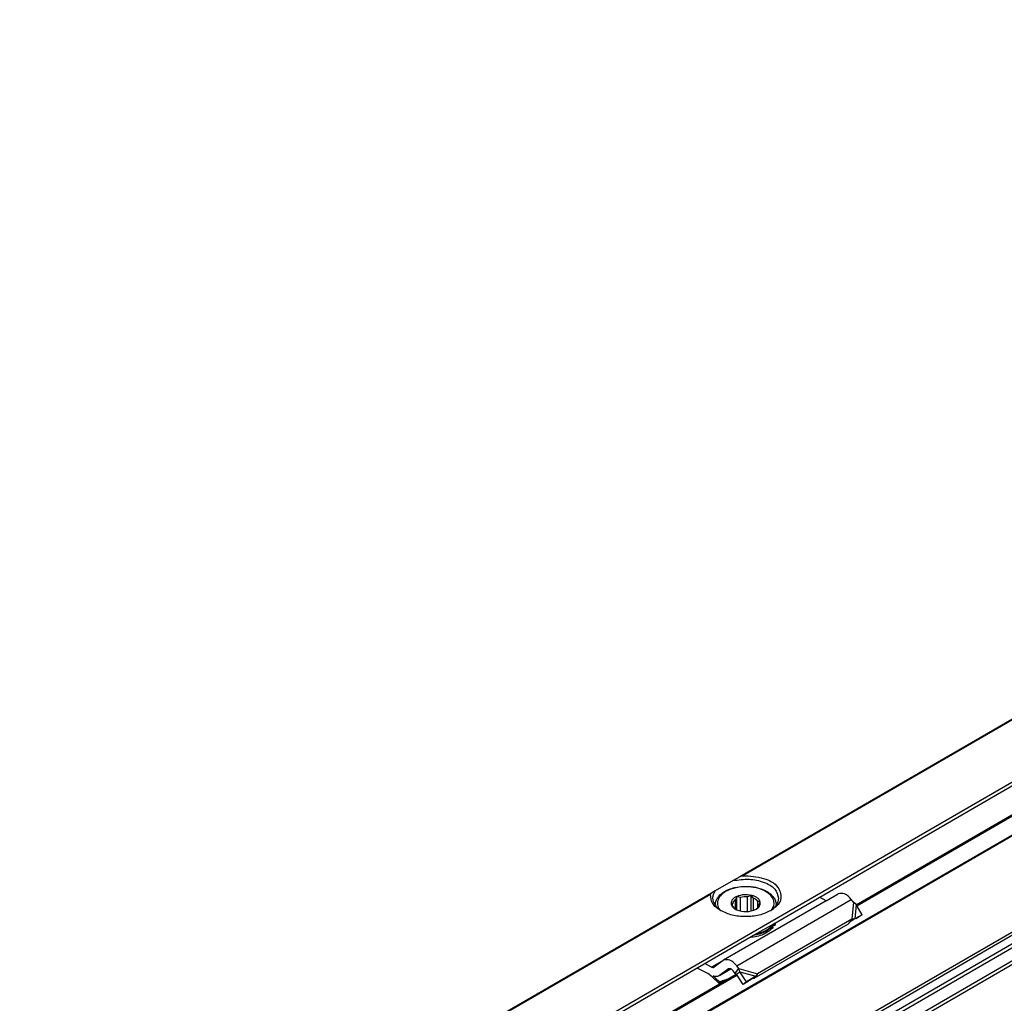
# Model space of a CAD drawing. Header units: millimetres. Extents: x -746 to 1006, y -92 to 517.
# Tile 16 of 59: x -326 to -293, y -30 to 2. Entities that reach past the tile are written whole.
import ezdxf

# ---------------------------------------------------------------- set-up
doc = ezdxf.new("R2010")
doc.units = ezdxf.units.MM

# ---------------------------------------------------------------- blocks, each defined once
blk = doc.blocks.new('REGLA_SV2-620-T__31', base_point=(-976.439, -160.071))
at = {"color": 7, "linetype": 'Continuous'}
for p, q in [((-471.566, 161.676), (-965.457, -124.175)), ((-894.503, -81.056), (-764.92, -6.057)), ((-926.323, -99.472), (-906.341, -87.908))]:
    blk.add_line(p, q, dxfattribs=at)
at = {"color": 3, "linetype": 'Continuous'}
for p, q in [((-471.606, 161.585), (-965.217, -124.104)), ((-455.863, 160.048), (-964.272, -134.206)), ((-964.083, -134.469), (-455.673, 159.785)), ((-962.341, -134.746), (-453.931, 159.508)), ((-962.151, -135.01), (-453.741, 159.245)), ((-463.053, 156.714), (-957.082, -129.218)), ((-463.403, 156.838), (-957.015, -128.852)), ((-894.443, -81.155), (-764.848, -6.149)), ((-926.263, -99.572), (-906.269, -88))]:
    blk.add_line(p, q, dxfattribs=at)
blk = doc.blocks.new('SOPORTE_SV2-T__32', base_point=(-984.071, -154.915))
at = {"color": 3, "linetype": 'Continuous'}
for p, q in [((-767.377, 1.932), (-905.985, -78.291)), ((-767.473, 1.808), (-905.689, -78.188)), ((-902.406, -82.409), (-760.984, -0.558)), ((-908.798, -79.919), (-937.805, -96.708)), ((-908.894, -80.043), (-937.509, -96.604)), ((-906.296, -87.09), (-894.982, -80.542)), ((-894.779, -80.801), (-894.924, -82.473)), ((-894.517, -81.032), (-894.639, -82.441)), ((-977.107, -125.634), (-902.406, -82.409)), ((-907.643, -86.551), (-908.779, -87.208)), ((-906.093, -87.349), (-904.239, -87.866)), ((-905.984, -87.669), (-904.42, -88.102))]:
    blk.add_line(p, q, dxfattribs=at)
at = {"color": 7, "linetype": 'Continuous'}
for p, q in [((-902.878, -83.065), (-763.439, -2.353)), ((-906.643, -78.671), (-908.411, -79.695)), ((-905.985, -78.291), (-906.643, -78.671)), ((-908.411, -79.695), (-908.798, -79.919)), ((-897.465, -80.66), (-907.597, -86.52)), ((-906.29, -80.245), (-906.428, -80.557)), ((-906.427, -81.496), (-906.428, -80.557)), ((-905.929, -80.334), (-906.29, -80.245)), ((-906.29, -81.565), (-906.29, -80.245)), ((-905.929, -81.683), (-905.929, -80.334)), ((-904.86, -80.132), (-905.221, -80.278)), ((-905.221, -81.732), (-905.221, -80.278)), ((-904.637, -80.416), (-904.86, -80.132)), ((-904.86, -81.678), (-904.86, -80.132)), ((-904.637, -81.612), (-904.637, -80.416)), ((-897.465, -80.66), (-898.137, -80.323)), ((-897.465, -80.66), (-896.283, -79.972)), ((-894.779, -80.801), (-894.982, -80.542)), ((-908.406, -81.063), (-908.406, -81.134)), ((-906.698, -80.94), (-906.836, -81.019)), ((-906.836, -81.019), (-906.612, -81.302)), ((-906.698, -81.194), (-906.698, -80.94)), ((-904.449, -81.533), (-904.384, -81.496)), ((-904.199, -81.302), (-904.199, -80.742)), ((-903.976, -80.792), (-904.199, -80.742)), ((-904.114, -81.105), (-903.976, -80.792)), ((-902.406, -81.063), (-902.406, -81.134)), ((-894.517, -81.032), (-894.779, -80.801)), ((-893.903, -82.052), (-894.517, -81.032)), ((-894.924, -82.473), (-904.239, -87.866)), ((-894.924, -82.473), (-895.143, -82.764)), ((-894.639, -82.441), (-894.995, -82.683)), ((-894.639, -82.441), (-894.924, -82.473)), ((-893.903, -82.052), (-894.639, -82.441)), ((-893.903, -82.052), (-894.497, -82.454)), ((-904.86, -84.204), (-902.878, -83.065)), ((-895.29, -82.958), (-904.604, -88.349)), ((-902.733, -83.197), (-902.733, -83.36)), ((-902.544, -82.929), (-902.544, -83.092)), ((-895.254, -82.91), (-895.29, -82.958)), ((-895.143, -82.764), (-895.254, -82.91)), ((-894.995, -82.683), (-895.046, -82.717)), ((-934.698, -101.482), (-904.86, -84.204)), ((-907.597, -86.52), (-907.643, -86.551)), ((-909.151, -87.839), (-910.207, -87.308)), ((-908.779, -87.208), (-909.451, -86.871)), ((-907.643, -86.551), (-908.536, -87.21)), ((-907.111, -87.396), (-908.004, -88.056)), ((-908.004, -88.056), (-906.868, -87.398)), ((-907.096, -87.386), (-907.111, -87.396)), ((-906.312, -87.641), (-906.093, -87.349)), ((-906.093, -87.349), (-906.296, -87.09)), ((-905.984, -87.669), (-906.093, -87.349)), ((-908.004, -88.056), (-908.051, -88.086)), ((-906.459, -87.835), (-906.662, -87.576)), ((-906.459, -87.835), (-906.312, -87.641)), ((-906.319, -87.922), (-906.185, -87.821)), ((-905.676, -88.925), (-906.319, -87.922)), ((-906.185, -87.821), (-905.984, -87.669)), ((-905.341, -88.672), (-905.984, -87.669)), ((-904.755, -88.355), (-905.676, -88.925)), ((-904.42, -88.102), (-905.341, -88.672)), ((-904.42, -88.102), (-904.755, -88.355)), ((-904.457, -88.155), (-904.604, -88.349)), ((-904.42, -88.102), (-904.457, -88.155)), ((-904.239, -87.866), (-904.42, -88.102)), ((-908.01, -88.678), (-908.06, -88.802)), ((-905.341, -88.672), (-905.676, -88.925))]:
    blk.add_line(p, q, dxfattribs=at)
for centre, radius, start, end in [((-905.408, -82.418), 2.148, 85.01432, 104.02997), ((-903.499, -82.56), 1.094, 330.90569, 346.81771), ((-903.499, -82.397), 1.094, 330.90569, 335.5565), ((-894.567, -83.44), 0.867, 123.5454, 142.38927), ((-915.527, -96.162), 10.485, 44.58657, 52.54699), ((-916.013, -96.593), 11.256, 44.68581, 49.04162)]:
    blk.add_arc(centre, radius, start, end, dxfattribs=at)
for points, knots in [([(-906.643, -78.671), (-906.121, -78.596), (-905.093, -78.447), (-903.679, -78.754), (-902.475, -79.358), (-902.252, -80.092), (-902.156, -80.411)], [0, 0, 0, 0, 1.56666, 3.08322, 4.339821, 5.304896, 5.304896, 5.304896, 5.304896]), ([(-905.985, -78.291), (-905.965, -78.28), (-905.919, -78.254), (-905.844, -78.222), (-905.766, -78.196), (-905.714, -78.191), (-905.689, -78.188)], [0, 0, 0, 0, 0.070497, 0.1575631, 0.2429165, 0.316332, 0.316332, 0.316332, 0.316332]), ([(-905.689, -78.188), (-905.002, -78.225), (-903.757, -78.293), (-902.155, -79.072), (-901.715, -80.746), (-902.51, -81.329), (-902.94, -81.645)], [0, 0, 0, 0, 2.067995, 3.743757, 4.979803, 6.435058, 6.435058, 6.435058, 6.435058]), ([(-908.656, -80.411), (-908.644, -80.286), (-908.62, -80.028), (-908.482, -79.808), (-908.411, -79.695)], [0, 0, 0, 0, 0.3702304, 0.7662165, 0.7662165, 0.7662165, 0.7662165]), ([(-908.406, -81.063), (-908.4, -80.981), (-908.388, -80.788), (-908.28, -80.509), (-908.08, -80.207), (-907.793, -79.934), (-907.35, -79.65), (-906.834, -79.442), (-906.156, -79.282), (-905.509, -79.227), (-904.76, -79.268), (-904.073, -79.403), (-903.462, -79.65), (-903.05, -79.915), (-902.758, -80.178), (-902.545, -80.474), (-902.423, -80.788), (-902.411, -80.981), (-902.406, -81.063)], [0, 0, 0, 0, 0.2446, 0.579496, 0.882624, 1.326897, 1.753739, 2.456798, 2.982284, 3.842114, 4.392645, 5.22737, 5.930429, 6.357271, 6.690346, 7.104559, 7.439455, 7.684055, 7.684055, 7.684055, 7.684055]), ([(-908.894, -80.043), (-908.891, -80.03), (-908.885, -80.003), (-908.861, -79.969), (-908.832, -79.941), (-908.809, -79.926), (-908.798, -79.919)], [0, 0, 0, 0, 0.0399121, 0.0826655, 0.1211112, 0.1619362, 0.1619362, 0.1619362, 0.1619362]), ([(-907.871, -81.645), (-908.196, -81.43), (-908.783, -81.042), (-908.86, -80.352), (-908.894, -80.043)], [0, 0, 0, 0, 1.099459, 1.989812, 1.989812, 1.989812, 1.989812]), ([(-907.871, -81.645), (-908.096, -81.471), (-908.508, -81.151), (-908.609, -80.643), (-908.656, -80.411)], [0, 0, 0, 0, 0.818649, 1.506294, 1.506294, 1.506294, 1.506294]), ([(-906.285, -80.233), (-906.385, -80.284), (-906.57, -80.378), (-906.776, -80.591), (-906.853, -80.791), (-906.858, -80.934), (-906.843, -80.99), (-906.836, -81.019)], [0, 0, 0, 0, 0.33574, 0.619983, 0.868795, 0.956908, 1.043796, 1.043796, 1.043796, 1.043796]), ([(-906.428, -80.557), (-906.495, -80.613), (-906.621, -80.716), (-906.674, -80.869), (-906.698, -80.94)], [0, 0, 0, 0, 0.2557517, 0.4766224, 0.4766224, 0.4766224, 0.4766224]), ([(-904.86, -80.132), (-905.104, -80.092), (-905.587, -80.011), (-906.054, -80.159), (-906.285, -80.233)], [0, 0, 0, 0, 0.73051, 1.44691, 1.44691, 1.44691, 1.44691]), ([(-903.976, -80.792), (-904.005, -80.711), (-904.069, -80.529), (-904.301, -80.345), (-904.568, -80.203), (-904.761, -80.156), (-904.86, -80.132)], [0, 0, 0, 0, 0.25497, 0.568479, 0.855657, 1.160268, 1.160268, 1.160268, 1.160268]), ([(-904.199, -80.742), (-904.255, -80.678), (-904.378, -80.538), (-904.546, -80.458), (-904.637, -80.416)], [0, 0, 0, 0, 0.2547805, 0.5512749, 0.5512749, 0.5512749, 0.5512749]), ([(-902.156, -80.411), (-902.202, -80.643), (-902.303, -81.151), (-902.716, -81.471), (-902.94, -81.645)], [0, 0, 0, 0, 0.687645, 1.506294, 1.506294, 1.506294, 1.506294]), ([(-894.982, -80.542), (-895.188, -80.302), (-895.541, -79.892), (-896.065, -79.949), (-896.283, -79.972)], [0, 0, 0, 0, 0.879341, 1.502415, 1.502415, 1.502415, 1.502415]), ([(-902.94, -81.645), (-903.312, -81.81), (-904.095, -82.16), (-905.406, -82.271), (-906.717, -82.16), (-907.5, -81.81), (-907.871, -81.645)], [0, 0, 0, 0, 1.213054, 2.555157, 3.897261, 5.110315, 5.110315, 5.110315, 5.110315]), ([(-906.836, -81.019), (-906.798, -81.11), (-906.714, -81.312), (-906.528, -81.431), (-906.427, -81.496)], [0, 0, 0, 0, 0.2912348, 0.6416786, 0.6416786, 0.6416786, 0.6416786]), ([(-906.612, -81.302), (-906.586, -81.336), (-906.531, -81.407), (-906.463, -81.465), (-906.427, -81.496)], [0, 0, 0, 0, 0.128614, 0.2683801, 0.2683801, 0.2683801, 0.2683801]), ([(-906.427, -81.496), (-906.41, -81.505), (-906.374, -81.525), (-906.339, -81.546), (-906.322, -81.556)], [0, 0, 0, 0, 0.0601138, 0.1218784, 0.1218784, 0.1218784, 0.1218784]), ([(-906.322, -81.556), (-905.992, -81.653), (-905.34, -81.845), (-904.701, -81.612), (-904.384, -81.496)], [0, 0, 0, 0, 1.000348, 1.984571, 1.984571, 1.984571, 1.984571]), ([(-904.384, -81.496), (-904.241, -81.4), (-903.984, -81.229), (-903.978, -80.926), (-903.976, -80.792)], [0, 0, 0, 0, 0.4813127, 0.8605475, 0.8605475, 0.8605475, 0.8605475]), ([(-904.384, -81.496), (-904.317, -81.438), (-904.192, -81.331), (-904.138, -81.176), (-904.114, -81.105)], [0, 0, 0, 0, 0.2613993, 0.4832661, 0.4832661, 0.4832661, 0.4832661]), ([(-902.733, -83.36), (-903.035, -83.599), (-903.698, -84.123), (-904.539, -84.232), (-904.995, -84.292)], [0, 0, 0, 0, 1.137278, 2.487737, 2.487737, 2.487737, 2.487737]), ([(-902.733, -83.197), (-902.989, -83.409), (-903.546, -83.871), (-904.258, -84.012), (-904.643, -84.088)], [0, 0, 0, 0, 0.983543, 2.137266, 2.137266, 2.137266, 2.137266]), ([(-904.331, -83.907), (-903.976, -83.812), (-903.322, -83.638), (-902.846, -83.161), (-902.628, -82.943)], [0, 0, 0, 0, 1.078891, 1.987134, 1.987134, 1.987134, 1.987134]), ([(-902.733, -83.197), (-902.748, -83.192), (-902.776, -83.184), (-902.802, -83.169), (-902.815, -83.162)], [0, 0, 0, 0, 0.0471094, 0.08958151, 0.08958151, 0.08958151, 0.08958151]), ([(-902.76, -83.106), (-902.726, -83.096), (-902.655, -83.077), (-902.582, -83.087), (-902.544, -83.092)], [0, 0, 0, 0, 0.1050361, 0.219225, 0.219225, 0.219225, 0.219225]), ([(-902.628, -82.943), (-902.624, -82.937), (-902.616, -82.926), (-902.609, -82.914), (-902.605, -82.908)], [0, 0, 0, 0, 0.02094351, 0.04175739, 0.04175739, 0.04175739, 0.04175739]), ([(-902.613, -82.92), (-902.601, -82.921), (-902.578, -82.923), (-902.555, -82.927), (-902.544, -82.929)], [0, 0, 0, 0, 0.03432761, 0.06951639, 0.06951639, 0.06951639, 0.06951639]), ([(-906.296, -87.09), (-906.502, -86.85), (-906.854, -86.44), (-907.379, -86.497), (-907.597, -86.52)], [0, 0, 0, 0, 0.879341, 1.502415, 1.502415, 1.502415, 1.502415]), ([(-908.779, -87.208), (-908.738, -87.226), (-908.663, -87.258), (-908.587, -87.232), (-908.552, -87.221)], [0, 0, 0, 0, 0.1279345, 0.2345827, 0.2345827, 0.2345827, 0.2345827]), ([(-906.662, -87.576), (-906.731, -87.496), (-906.848, -87.359), (-907.023, -87.378), (-907.096, -87.386)], [0, 0, 0, 0, 0.2931137, 0.500805, 0.500805, 0.500805, 0.500805]), ([(-908.051, -88.086), (-908.14, -88.119), (-908.333, -88.191), (-908.529, -88.127), (-908.635, -88.093)], [0, 0, 0, 0, 0.2772697, 0.5991556, 0.5991556, 0.5991556, 0.5991556]), ([(-907.242, -88.429), (-907.266, -88.437), (-907.313, -88.452), (-907.464, -88.501), (-907.697, -88.576), (-907.906, -88.644), (-908.01, -88.678)], [0, 0, 0, 0, 0.074194, 0.1484141, 0.4776418, 0.8073878, 0.8073878, 0.8073878, 0.8073878]), ([(-906.319, -87.922), (-906.331, -87.915), (-906.354, -87.9), (-906.388, -87.878), (-906.423, -87.856), (-906.447, -87.842), (-906.459, -87.835)], [0, 0, 0, 0, 0.0408745, 0.0819997, 0.1230501, 0.1643534, 0.1643534, 0.1643534, 0.1643534]), ([(-904.604, -88.349), (-904.616, -88.349), (-904.641, -88.35), (-904.679, -88.351), (-904.717, -88.353), (-904.743, -88.354), (-904.755, -88.355)], [0, 0, 0, 0, 0.0375867, 0.075416, 0.1136324, 0.152093, 0.152093, 0.152093, 0.152093]), ([(-908.06, -88.802), (-907.993, -88.78), (-907.858, -88.735), (-907.724, -88.691), (-907.657, -88.669)], [0, 0, 0, 0, 0.2124643, 0.4247161, 0.4247161, 0.4247161, 0.4247161])]:
    blk.add_open_spline(points, degree=3, knots=knots, dxfattribs=at)
at = {"color": 3, "linetype": 'Continuous'}
for points, knots in [([(-902.814, -81.513), (-902.726, -81.351), (-902.555, -81.037), (-902.656, -80.472), (-903.027, -79.995), (-903.697, -79.569), (-904.647, -79.295), (-905.773, -79.249), (-906.774, -79.443), (-907.532, -79.806), (-908.011, -80.236), (-908.249, -80.763), (-908.182, -81.187), (-908.049, -81.445), (-907.978, -81.539), (-907.942, -81.587)], [0, 0, 0, 0, 0.538476, 1.043274, 1.613531, 2.309922, 3.391839, 4.538568, 5.665469, 6.414856, 7.034698, 7.561693, 8.077956, 8.251383, 8.431256, 8.431256, 8.431256, 8.431256]), ([(-908.406, -81.063), (-908.406, -81.075), (-908.405, -81.099), (-908.406, -81.123), (-908.406, -81.134)], [0, 0, 0, 0, 0.03705251, 0.0710663, 0.0710663, 0.0710663, 0.0710663]), ([(-902.87, -81.587), (-902.86, -81.575), (-902.841, -81.551), (-902.823, -81.525), (-902.814, -81.513)], [0, 0, 0, 0, 0.04691997, 0.09338916, 0.09338916, 0.09338916, 0.09338916]), ([(-902.406, -81.134), (-902.406, -81.123), (-902.406, -81.099), (-902.406, -81.075), (-902.406, -81.063)], [0, 0, 0, 0, 0.03405566, 0.07106634, 0.07106634, 0.07106634, 0.07106634])]:
    blk.add_open_spline(points, degree=3, knots=knots, dxfattribs=at)
at = {"color": 7, "linetype": 'Continuous'}
blk.add_open_spline([(-908.552, -87.221), (-908.549, -87.219), (-908.544, -87.216), (-908.539, -87.212), (-908.536, -87.21)], degree=3, dxfattribs=at)
blk = doc.blocks.new('REGLA_SV2-620-T__34', base_point=(-984.071, -179.83))
for name, p in [('SOPORTE_SV2-T__32', (-984.071, -154.915)), ('REGLA_SV2-620-T__31', (-976.439, -160.071))]:
    blk.add_blockref(name, p)
blk = doc.blocks.new('Iso3', base_point=(-912.3, -115.5))
blk.add_blockref('REGLA_SV2-620-T__34', (-984.071, -179.83))

msp = doc.modelspace()

# ---------------------------------------------------------------- block references
at = {"xscale": 0.33333333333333, "yscale": 0.33333333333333, "zscale": 0.33333333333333}
msp.add_blockref('Iso3', (-304.1, -38.5), dxfattribs=at)

doc.saveas('drawing.dxf')
